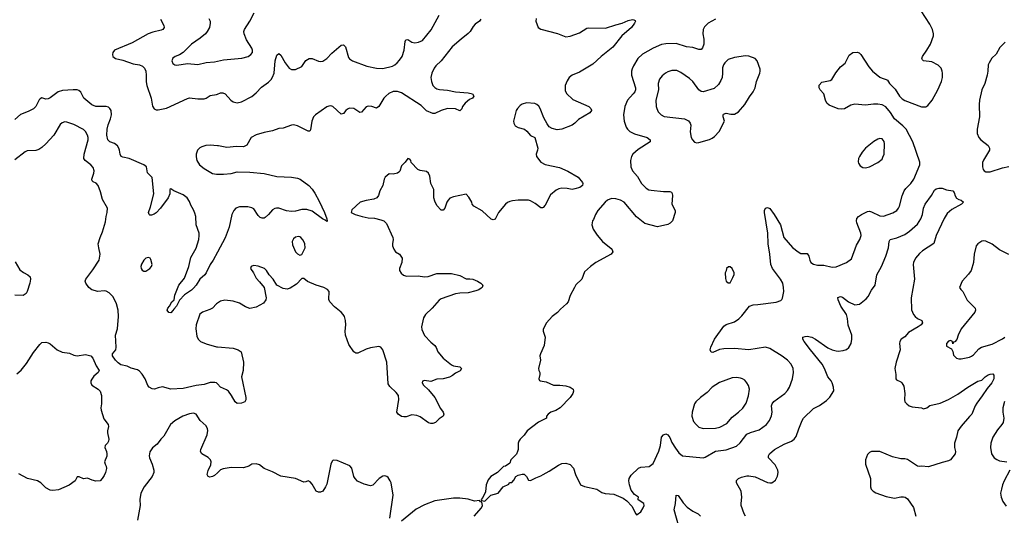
# Model space of a CAD drawing. Header units: inches. Extents: x 1834610 to 2027685, y 642842 to 774116.
# Tile 38 of 256: x 1848097 to 1857566, y 682677 to 687445. Entities that reach past the tile are written whole.
import ezdxf

# ---------------------------------------------------------------- set-up
doc = ezdxf.new("R2010")
doc.units = ezdxf.units.IN
doc.header["$MEASUREMENT"] = 0
doc.layers.add('B8648', color=7, linetype='Continuous')
doc.layers.add('B8658', color=7, linetype='Continuous')

msp = doc.modelspace()

# ---------------------------------------------------------------- linework, layer by layer
at = {"layer": 'B8648', "color": 5}
for points, elevation in [([(1849451.3, 687450), (1849482, 687390), (1849486.3, 687370), (1849480.5, 687359.5), (1849472.4, 687350), (1849456.5, 687343.5), (1849376.7, 687323.3), (1849332.8, 687307.1), (1849178.1, 687221.9), (1849010.5, 687150), (1848992.2, 687130), (1848988.8, 687110), (1848992.7, 687090), (1849018.8, 687070), (1849090, 687054), (1849190, 687020.8), (1849250.1, 687010.1), (1849276.8, 686996.8), (1849298.2, 686978.2), (1849310.3, 686950), (1849315, 686910), (1849314.2, 686845.8), (1849319.8, 686810), (1849360.6, 686690), (1849374, 686614), (1849390, 686587), (1849410, 686578), (1849430, 686576.9), (1849510, 686592.3), (1849710, 686688.1), (1849730, 686691.6), (1849810, 686682.9), (1849870, 686684.3), (1849891.3, 686690), (1849930, 686714.9), (1849990, 686726.5), (1850000, 686729.8)], 520), ([(1849916.5, 687456.5), (1849928.2, 687430), (1849930.5, 687410), (1849923, 687370), (1849900.5, 687330), (1849883, 687310), (1849832.1, 687267.9), (1849750, 687209.6), (1849670, 687129.5), (1849634.2, 687105.8), (1849591.3, 687090), (1849570, 687073.2), (1849561, 687050), (1849570, 687024.7), (1849590, 687011), (1849610, 687006), (1849710, 687023), (1849810, 687012.2), (1849890, 687032), (1849970, 687039.5), (1850000, 687045.7)], 540), ([(1850000, 685209.1), (1849958, 685130), (1849928, 685090), (1849890.3, 685009.6), (1849876.3, 684990), (1849830, 684949.6), (1849794, 684890), (1849770, 684861.3), (1849750, 684842.4), (1849683.4, 684796.6), (1849634.6, 684745.4), (1849606.8, 684690), (1849578.5, 684661.5), (1849570, 684646), (1849550, 684626), (1849530, 684627), (1849514, 684650), (1849521.2, 684670), (1849539, 684690), (1849562, 684730), (1849582, 684750), (1849590, 684794), (1849626.6, 684890), (1849682.3, 684957.7), (1849722.7, 685070), (1849742.5, 685157.5), (1849792.9, 685247.1), (1849818.9, 685330), (1849824, 685370), (1849821.8, 685390), (1849795, 685470), (1849789.8, 685550), (1849782.6, 685582.6), (1849770, 685616), (1849742, 685662), (1849730, 685697.2), (1849709.5, 685730), (1849670, 685758.9), (1849578.9, 685798.9), (1849550, 685818), (1849542, 685810), (1849541.3, 685770), (1849525.3, 685730), (1849450, 685632.8), (1849410, 685587.6), (1849390, 685573.6), (1849365.8, 685565.8), (1849350, 685565.1), (1849341.2, 685570), (1849337.6, 685590), (1849356.6, 685643.4), (1849386.6, 685770), (1849370, 685925.2), (1849325.1, 685970), (1849316, 686030), (1849292.7, 686050), (1849150, 686110.7), (1849090, 686122.8), (1849074, 686130), (1849062.4, 686150), (1849057.7, 686190), (1849050.6, 686210), (1849037.1, 686230), (1849010, 686252.2), (1848965.1, 686270), (1848945.8, 686290), (1848935.1, 686335.1), (1848937.2, 686390), (1848948.3, 686431.7), (1848971.7, 686490), (1848980.4, 686530), (1848977.7, 686570), (1848965.6, 686590), (1848950, 686603), (1848930, 686611.1), (1848830, 686610.9), (1848790, 686626.6), (1848714.3, 686690), (1848686.4, 686746.4), (1848664.7, 686764.7), (1848649.7, 686769.7), (1848610, 686769.7), (1848510, 686762), (1848466.4, 686750), (1848390, 686694.3), (1848370, 686684.7), (1848350, 686681.6), (1848310, 686693.2), (1848295.2, 686684.8), (1848285.5, 686674.5), (1848252.7, 686610), (1848230, 686587.3), (1848179.1, 686560.9), (1848106, 686534), (1848050, 686483.7)], 520), ([(1850000, 683941.6), (1849991.1, 683951.1), (1849975.1, 683955.1), (1849930, 683953.7), (1849870, 683935.4), (1849794, 683926), (1849670, 683897.4), (1849550, 683889.5), (1849470, 683912.7), (1849430, 683904), (1849394, 683890), (1849370, 683892.7), (1849342.7, 683910), (1849330, 683925.2), (1849305.4, 683990), (1849275, 684035), (1849250, 684062.9), (1849230, 684076), (1849170, 684092.7), (1849130, 684112.7), (1849070, 684123.7), (1849043.9, 684143.9), (1849017.2, 684170), (1848988.7, 684210), (1848988.7, 684230), (1849022, 684270), (1849025.6, 684294.4), (1849018.9, 684410), (1849036.8, 684470), (1849048.5, 684590), (1849045.1, 684650), (1849028.4, 684710), (1848997.5, 684777.5), (1848957.6, 684817.6), (1848930, 684833), (1848910, 684835.8), (1848850, 684829.7), (1848790, 684846), (1848760.9, 684870), (1848734.5, 684910), (1848727.6, 684930), (1848732, 684950), (1848800.9, 685039.1), (1848863, 685130), (1848871.6, 685190), (1848856.9, 685250), (1848853.6, 685290), (1848871.6, 685350), (1848894.5, 685405.5), (1848921, 685499), (1848927.6, 685550), (1848938.4, 685590), (1848940.7, 685630), (1848894.9, 685714.9), (1848874.5, 685790), (1848851.2, 685851.2), (1848832.7, 685872.7), (1848804.7, 685884.7), (1848794.2, 685894.2), (1848789.7, 685910), (1848811.5, 685968.5), (1848813.8, 685990), (1848802.7, 686022.7), (1848781.6, 686050), (1848727.3, 686090), (1848715.6, 686110), (1848716.9, 686150), (1848756.3, 686290), (1848756.9, 686310), (1848750, 686334), (1848730, 686369.3), (1848710, 686387), (1848616.8, 686436.8), (1848550, 686459.7), (1848530, 686461.3), (1848506.8, 686453.2), (1848485.1, 686434.9), (1848424.8, 686335.2), (1848350.2, 686249.8), (1848310, 686214.5), (1848282.8, 686197.2), (1848252.8, 686187.2), (1848170, 686182.9), (1848150, 686173.6), (1848050, 686095.1)], 540), ([(1850000, 686231.8), (1849930, 686239.2), (1849886.7, 686233.3), (1849850, 686222.4), (1849829, 686211), (1849808.4, 686190), (1849793.7, 686150), (1849793.8, 686126.2), (1849801.7, 686090), (1849826, 686050), (1849870, 686012), (1849950, 685966.3), (1849990, 685959), (1850000, 685958.9)], 520), ([(1848053.8, 685113.8), (1848099.8, 685039.8), (1848132.8, 685012.8), (1848176, 684990), (1848197.3, 684970), (1848202, 684950), (1848195.5, 684910), (1848170.6, 684830), (1848158.8, 684810), (1848130, 684792.3), (1848050, 684793.6)], 540), ([(1850000, 684718.2), (1849990, 684711.6), (1849950, 684669.7), (1849924.3, 684655.7), (1849854.4, 684630), (1849829.4, 684610.6), (1849793.4, 684510), (1849790.3, 684470), (1849800.3, 684400.3), (1849813.4, 684370), (1849837.3, 684350), (1849890, 684325.7), (1849990, 684298.7), (1850000, 684297.8)], 540), ([(1848070, 684037.1), (1848110, 684073), (1848161.6, 684138.4), (1848230, 684242), (1848290, 684321), (1848310, 684338.8), (1848350, 684341), (1848370, 684336), (1848390, 684326), (1848458, 684270), (1848506.4, 684246.4), (1848575.2, 684235.2), (1848617.5, 684217.5), (1848649.3, 684210.7), (1848730, 684224.9), (1848782, 684210), (1848801, 684190), (1848833.4, 684113.4), (1848862, 684070), (1848852, 684050), (1848810, 684015.3), (1848790, 683988), (1848781, 683970), (1848782.8, 683950), (1848791.3, 683930), (1848852, 683890), (1848871.3, 683870), (1848882.8, 683830), (1848885.5, 683750), (1848877.1, 683710), (1848880.4, 683690), (1848906, 683606), (1848946.8, 683550), (1848951, 683530), (1848940.7, 683490), (1848940.7, 683470), (1848953, 683410), (1848950.6, 683390), (1848941, 683370), (1848918, 683350), (1848916, 683330), (1848932.3, 683292.3), (1848936.4, 683270), (1848934.6, 683245.4), (1848914, 683190), (1848918.8, 683170), (1848930.4, 683150.4), (1848931.9, 683128.1), (1848923, 683090), (1848910, 683059), (1848890.8, 683030), (1848870, 683009), (1848830, 683004), (1848793.6, 683013.6), (1848750, 683035.3), (1848709.4, 683029.4), (1848670, 683048), (1848650, 683048), (1848631.3, 683010), (1848573.4, 682966.6), (1848470, 682923.6), (1848414.5, 682914.5), (1848390, 682919.3), (1848350, 682940.9), (1848299.5, 682990), (1848267.1, 683007.1), (1848172.3, 683032.3), (1848090, 683075.4)], 540), ([(1850000, 683087.2), (1849970, 683059), (1849950, 683049), (1849925.2, 683045.2), (1849909.3, 683049.3), (1849899, 683070), (1849908.9, 683108.9), (1849936.9, 683163.1), (1849937.6, 683190), (1849931.6, 683210), (1849910, 683231.8), (1849849, 683270), (1849837.2, 683290), (1849838, 683310), (1849899.5, 683450), (1849906.3, 683493.7), (1849904.5, 683510), (1849890, 683539.3), (1849832, 683590), (1849794, 683650), (1849770, 683658.9), (1849730, 683652.4), (1849667.7, 683630), (1849590, 683586.9), (1849547, 683550), (1849482, 683438), (1849453.4, 683410), (1849419.5, 683360.5), (1849374.7, 683325.3), (1849350, 683288.7), (1849343.1, 683250), (1849346, 683230), (1849370.5, 683170), (1849388, 683110), (1849387.7, 683090), (1849370.4, 683049.6), (1849295.5, 682950), (1849263, 682890), (1849253, 682830), (1849254.9, 682770), (1849230.8, 682630.8)], 560)]:
    msp.add_lwpolyline(points, dxfattribs=dict(at, elevation=elevation))
at = {"layer": 'B8648', "color": 5, "elevation": 540}
msp.add_lwpolyline([(1849337, 685157), (1849310, 685152), (1849290, 685132.7), (1849270, 685094), (1849263, 685070), (1849264, 685050), (1849273.7, 685033.7), (1849290, 685024), (1849310, 685024), (1849350, 685050.7), (1849364.5, 685070), (1849372, 685090), (1849359.1, 685139.1), (1849351.9, 685151.9)], close=True, dxfattribs=at)
at = {"layer": 'B8658', "color": 5}
for points, elevation in [([(1850000, 687045.7), (1850057.5, 687057.5), (1850234.4, 687074.4), (1850294, 687090), (1850321.2, 687110), (1850335.1, 687130), (1850336.2, 687150), (1850329.6, 687170), (1850278.7, 687250), (1850256.2, 687310), (1850253.6, 687330), (1850258.7, 687350), (1850310.9, 687429.1), (1850351.3, 687510)], 540), ([(1850000, 686729.8), (1850030, 686739.6), (1850050, 686739.6), (1850071.9, 686731.9), (1850126.4, 686670), (1850150, 686654.4), (1850190, 686646.4), (1850230, 686654.4), (1850330, 686707.2), (1850370, 686740.3), (1850423.5, 686796.5), (1850490, 686844.3), (1850514.6, 686870), (1850530, 686892), (1850544.5, 686930), (1850553.1, 687050), (1850570, 687102.8), (1850590, 687118.8), (1850610, 687102), (1850650.3, 687030), (1850690, 686977.1), (1850710, 686964.4), (1850750, 686966), (1850810, 686994), (1850850, 687050.6), (1850882, 687070), (1850911.3, 687070), (1850970, 687046), (1850990, 687043), (1851013.1, 687046.9), (1851049.7, 687070.4), (1851098.8, 687121.2), (1851190, 687198), (1851210, 687201.6), (1851230, 687184.9), (1851261, 687081), (1851270, 687067.2), (1851296.3, 687050), (1851436.9, 686996.9), (1851530, 686976.8), (1851590, 686976.6), (1851681.7, 686998.3), (1851703.5, 687010), (1851726, 687030), (1851750, 687054.6), (1851774.8, 687090), (1851795.8, 687150), (1851804.6, 687235.4), (1851810, 687250.7), (1851830, 687252.7), (1851870, 687228.5), (1851897.2, 687222.8), (1851933.1, 687226.9), (1851970, 687244), (1852054.1, 687345.8), (1852130, 687486.8)], 520), ([(1853064.5, 687455.5), (1853061, 687430), (1853082.8, 687370), (1853110, 687354), (1853270, 687310.7), (1853350, 687279.1), (1853390, 687285.5), (1853481.5, 687318.5), (1853550, 687362.8), (1853566, 687366), (1853730, 687363.8), (1853830, 687396.4), (1853890, 687410.5), (1853950, 687435.5), (1853990, 687446), (1854004.7, 687444.7), (1854015.3, 687435.3), (1854018, 687430), (1854011, 687410), (1853980.7, 687370), (1853889.2, 687290.8), (1853800.2, 687179.8), (1853690, 687091.6), (1853610, 687017.6), (1853480.9, 686939.1), (1853410, 686909.6), (1853383, 686890), (1853362.3, 686857.7), (1853343.8, 686810), (1853341.6, 686790), (1853344.1, 686764.1), (1853354.9, 686734.9), (1853417.5, 686677.5), (1853571, 686610), (1853591.3, 686590), (1853595.3, 686575.3), (1853596, 686570), (1853581, 686550), (1853470, 686486), (1853437.3, 686450), (1853410.3, 686429.7), (1853310, 686392), (1853266.3, 686386.3), (1853218, 686398), (1853190, 686415.3), (1853170, 686442), (1853139.1, 686499.1), (1853104.2, 686590), (1853090, 686613.6), (1853071.8, 686630), (1853050, 686638.9), (1852970, 686644.2), (1852928.2, 686631.8), (1852910, 686618.7), (1852884.9, 686590), (1852872.4, 686570), (1852847.7, 686470), (1852847.9, 686447.9), (1852863.4, 686423.4), (1852890, 686407.3), (1852951.3, 686390), (1852973.2, 686373.2), (1853010, 686332), (1853051, 686311), (1853078.8, 686210), (1853077.3, 686190), (1853064.9, 686150), (1853068, 686130), (1853110, 686074.8), (1853150.6, 686050.6), (1853290, 686023.1), (1853370, 685988.2), (1853466.8, 685930), (1853510, 685878), (1853514, 685870), (1853510.6, 685850), (1853484.7, 685830), (1853437.2, 685817.2), (1853410, 685812.7), (1853361.6, 685821.6), (1853310, 685822.4), (1853282.9, 685817.1), (1853255.6, 685804.4), (1853200.7, 685759.3), (1853150, 685662), (1853130, 685638), (1853123.6, 685636.4), (1853110, 685635.3), (1853055.1, 685675.1), (1853010, 685700.9), (1852990, 685707.3), (1852890.3, 685709.7), (1852836.7, 685703.3), (1852810, 685695.1), (1852790, 685686.6), (1852770, 685669.4), (1852701.6, 685590), (1852670, 685525.2), (1852650, 685519.3), (1852630, 685526.6), (1852545.6, 685605.6), (1852466, 685650), (1852449.3, 685670), (1852446, 685690), (1852418, 685738), (1852390, 685765.2), (1852270, 685740.9), (1852233.8, 685726.2), (1852216.3, 685710), (1852203.8, 685690), (1852186.8, 685630), (1852170, 685613.2), (1852150, 685612.7), (1852110, 685658), (1852090, 685699), (1852081.3, 685730), (1852079.5, 685810), (1852049.7, 685869.6), (1852040.1, 685940.1), (1852030, 685968.7), (1852010, 685985.2), (1851950, 685992.7), (1851924.8, 686004.8), (1851862, 686070), (1851859, 686090), (1851850, 686102), (1851830, 686108.7), (1851805.5, 686074.5), (1851770, 686039), (1851753.4, 685986.6), (1851743.5, 685976.5), (1851730.8, 685969.2), (1851690, 685959), (1851650, 685962), (1851611.3, 685930), (1851601, 685910), (1851591, 685850), (1851562, 685798), (1851547.7, 685752.3), (1851531, 685730), (1851502, 685718), (1851430, 685706.6), (1851370.5, 685689.5), (1851290, 685615.3), (1851284.7, 685590), (1851322, 685570), (1851390, 685550.7), (1851450, 685539.1), (1851510, 685534), (1851570, 685520.7), (1851598, 685510), (1851625.2, 685485.2), (1851684.9, 685350), (1851688, 685330), (1851681.6, 685290), (1851683, 685270), (1851695.9, 685235.9), (1851710, 685211.3), (1851750.7, 685190.7), (1851774.8, 685150), (1851770.8, 685110), (1851750.9, 685050.9), (1851750.8, 685030.8), (1851764.9, 685004.9), (1851787.9, 684987.9), (1851818, 684978), (1851930, 684979.3), (1851990, 684970.4), (1852024.4, 684975.6), (1852110, 685002.4), (1852250, 685003.8), (1852330, 684983.1), (1852390, 684950.5), (1852426.7, 684953.3), (1852454.8, 684950), (1852500.7, 684930), (1852531.3, 684910), (1852552, 684890), (1852544.7, 684870), (1852536.8, 684863.2), (1852512.8, 684847.2), (1852484.4, 684835.6), (1852410, 684816.2), (1852330, 684813.6), (1852290, 684807.3), (1852150, 684759.5), (1852130, 684747), (1852064.9, 684670), (1851999.3, 684610), (1851981.8, 684578.2), (1851960.3, 684490), (1851964.8, 684464.8), (1851990, 684407.7), (1852050, 684342), (1852090.5, 684310), (1852103, 684290), (1852117.3, 684250), (1852170, 684188), (1852250, 684124), (1852270, 684114.8), (1852330, 684104.7), (1852344.7, 684090), (1852332.8, 684067.2), (1852290, 684045.2), (1852258.8, 684021.2), (1852230, 684006), (1852170, 683989.3), (1852110, 683986), (1852050, 683962.9), (1851990, 683974.5), (1851971, 683969), (1851967.7, 683950), (1851979.1, 683930), (1852030, 683882.8), (1852088.2, 683810), (1852143.8, 683703.8), (1852170.8, 683670), (1852176, 683650), (1852170.5, 683629.5), (1852130, 683604), (1852096, 683570), (1852070, 683560.9), (1852050, 683559.3), (1852030, 683565.2), (1851950, 683625.2), (1851917.5, 683637.5), (1851870, 683642.7), (1851814.6, 683625.4), (1851790, 683624.5), (1851768.3, 683628.3), (1851736, 683650), (1851724.5, 683670), (1851744.2, 683790), (1851738.7, 683830), (1851719.2, 683859.2), (1851656.6, 683916.6), (1851642.4, 683942.4), (1851627.8, 684150), (1851590, 684269), (1851570, 684294), (1851550, 684301.2), (1851470, 684289.6), (1851430, 684275.6), (1851350, 684236.9), (1851330, 684236.3), (1851309.8, 684249.8), (1851261.7, 684321.7), (1851229.7, 684410), (1851226, 684450), (1851233.3, 684510), (1851229.6, 684550), (1851219.6, 684590), (1851209.5, 684610), (1851190, 684632.7), (1851123.9, 684683.9), (1851079.3, 684730), (1851071.6, 684751.6), (1851072, 684830), (1851059, 684850), (1851022, 684870), (1850950, 684889.6), (1850865.1, 684925.1), (1850830, 684955.3), (1850810, 684955.3), (1850758.7, 684901.3), (1850697.3, 684862.7), (1850670, 684852.3), (1850630, 684858), (1850569, 684890), (1850536, 684950), (1850497.2, 684990), (1850471.4, 685031.4), (1850451.5, 685051.5), (1850390, 685074), (1850350, 685079), (1850330, 685074), (1850322, 685070), (1850318, 685050), (1850346.8, 685010), (1850370, 684958), (1850404.1, 684924.1), (1850447.7, 684870), (1850467.7, 684770), (1850464.9, 684750), (1850443.1, 684716.9), (1850370, 684680.5), (1850310, 684665.1), (1850270, 684680.9), (1850210, 684717), (1850150, 684738.4), (1850070, 684747.8), (1850030, 684738), (1850000, 684718.2)], 540), ([(1852533.6, 687450), (1852519.5, 687430), (1852479, 687401), (1852459.9, 687380.1), (1852428, 687330), (1852410, 687312), (1852341.7, 687258.3), (1852257.7, 687182.3), (1852150.7, 687049.3), (1852099.2, 687000.8), (1852083.1, 686976.9), (1852062.3, 686930), (1852051.8, 686890), (1852057.6, 686850), (1852071.9, 686811.9), (1852090, 686793), (1852110, 686780.4), (1852133.5, 686773.5), (1852210, 686768.2), (1852290, 686750.4), (1852410, 686741), (1852450.5, 686730.5), (1852464.7, 686710), (1852451.3, 686690), (1852424, 686676), (1852379.8, 686640.2), (1852356, 686610), (1852350, 686588), (1852330, 686568.7), (1852290, 686588.7), (1852210, 686589), (1852150, 686572.3), (1852090, 686542.7), (1852070, 686541.2), (1852010, 686569), (1851957.8, 686617.8), (1851770, 686740.3), (1851730, 686753.2), (1851690, 686752.9), (1851646, 686734), (1851617.3, 686710), (1851599.7, 686690), (1851550, 686609.3), (1851530, 686592), (1851484, 686610), (1851448.1, 686611.9), (1851430, 686605.6), (1851385.5, 686554.5), (1851370, 686552), (1851357.2, 686557.2), (1851310, 686589.6), (1851270, 686594.7), (1851250, 686585.1), (1851233, 686570), (1851210, 686541.2), (1851190, 686537.2), (1851110, 686609.6), (1851090, 686615.4), (1851070, 686613.7), (1851050, 686605.4), (1850941.3, 686530), (1850923.7, 686510), (1850906.5, 686470), (1850894.2, 686385.8), (1850886.4, 686373.6), (1850870, 686372.7), (1850770, 686425.1), (1850730, 686431.8), (1850710.5, 686429.5), (1850630, 686400.9), (1850590, 686399.5), (1850530, 686374), (1850450, 686360.5), (1850370, 686337.6), (1850324.6, 686310), (1850280.8, 686239.2), (1850250, 686220.5), (1850183.3, 686223.3), (1850090, 686214.9), (1850009.2, 686230.8), (1850000, 686231.8)], 520), ([(1854787.3, 687450), (1854718, 687410), (1854684.5, 687375.5), (1854670.4, 687350), (1854667.2, 687310), (1854676.1, 687256.1), (1854676, 687210), (1854665.3, 687174.7), (1854650, 687158), (1854630, 687157.6), (1854570, 687176.4), (1854510, 687184.2), (1854410, 687214.2), (1854310, 687213.3), (1854270, 687204.7), (1854190, 687172.1), (1854085.6, 687114.4), (1854042.3, 687070), (1853999.5, 687000.5), (1853987.4, 686972.6), (1853980.8, 686950), (1853980.2, 686910), (1854019.1, 686790), (1854019.6, 686770), (1854013.1, 686750), (1853998, 686730), (1853942.6, 686670), (1853916.5, 686610), (1853902.8, 686530), (1853910.3, 686470), (1853930.3, 686410), (1853943.1, 686390), (1853963.8, 686370), (1854010, 686346), (1854130.7, 686310), (1854159.1, 686290), (1854159.1, 686270), (1854044.7, 686195.3), (1853993, 686150), (1853980.5, 686130), (1853972, 686090), (1853975.5, 686030), (1853991.6, 685990), (1854037.2, 685937.2), (1854076.5, 685870), (1854123, 685823), (1854149.1, 685809.1), (1854170, 685804.6), (1854287.7, 685792.3), (1854350, 685792.4), (1854364.1, 685784.1), (1854371.9, 685771.9), (1854373.7, 685753.7), (1854368.9, 685670), (1854400.4, 685610), (1854399.5, 685590), (1854374, 685510), (1854353.3, 685486.7), (1854330, 685474.7), (1854231.8, 685451.8), (1854110, 685482.9), (1854030, 685549.6), (1853910, 685689.7), (1853875.1, 685710), (1853830, 685722.2), (1853790, 685723.5), (1853750, 685707.6), (1853728.4, 685690), (1853656.4, 685610), (1853634.9, 685570), (1853617.1, 685522.9), (1853606, 685510), (1853601, 685470), (1853611, 685430), (1853650.5, 685370.5), (1853701, 685310), (1853784, 685244), (1853796, 685230), (1853801, 685210), (1853784.7, 685190), (1853638.8, 685110), (1853586.8, 685070), (1853530, 685018), (1853503.1, 684950), (1853446.7, 684893.3), (1853431.5, 684868.5), (1853392.7, 684790), (1853370.5, 684730), (1853356.3, 684710), (1853298.9, 684661.1), (1853270, 684629.5), (1853217.3, 684590), (1853162.8, 684530), (1853130.8, 684469.2), (1853130.7, 684450), (1853150.4, 684389.6), (1853141.6, 684310), (1853104.9, 684230), (1853100.7, 684210), (1853107.3, 684170), (1853088, 684090), (1853090.8, 684070), (1853100.7, 684050), (1853100.7, 684030), (1853090.8, 683990), (1853095.3, 683975.3), (1853102, 683970), (1853159.9, 683959.9), (1853230, 683928.2), (1853290.4, 683930.4), (1853350, 683923), (1853390.4, 683910.4), (1853421, 683890), (1853422.8, 683870), (1853416.3, 683850), (1853390.3, 683809.7), (1853296.3, 683710), (1853254.5, 683685.5), (1853206.8, 683670), (1853178, 683650), (1853164.7, 683630), (1853162, 683610), (1853086.2, 683573.8), (1852978, 683490), (1852950, 683448), (1852910, 683408), (1852898, 683390), (1852891.3, 683370), (1852891.1, 683311.1), (1852886, 683290), (1852874, 683266), (1852821, 683210), (1852810, 683178), (1852770, 683148.7), (1852750, 683148), (1852690.8, 683089.2), (1852628.1, 683051.9), (1852601.4, 683018.6), (1852582.8, 682970), (1852576.9, 682903.1), (1852552.7, 682847.3), (1852534, 682830), (1852538, 682818), (1852570, 682814), (1852628.4, 682871.6), (1852698, 682890), (1852748, 682950), (1852802, 682978), (1852807.3, 682992.7), (1852830, 682994), (1852850, 683014), (1852868.9, 683051.1), (1852890, 683062), (1852930, 683072), (1852950, 683072), (1852972, 683050), (1852990, 683014), (1853010, 683012), (1853061.2, 683038.8), (1853110, 683056), (1853130, 683071), (1853190, 683101), (1853279.3, 683160.7), (1853310, 683174.9), (1853350, 683179.3), (1853390, 683164.9), (1853421.6, 683130), (1853443, 683070), (1853490.5, 682970.5), (1853530, 682954.8), (1853648.1, 682928.1), (1853695.2, 682895.2), (1853728.1, 682888.1), (1853810, 682881.6), (1853902.3, 682842.3), (1853937.1, 682817.1), (1853984, 682764), (1854022, 682690), (1854030, 682682), (1854036.4, 682683.6), (1854070, 682712), (1854094, 682750), (1854101.2, 682770), (1854099, 682790), (1854046.6, 682826.6), (1854044, 682836), (1854048, 682850), (1854010, 682877.2), (1853978.9, 682918.9), (1853960.4, 682970), (1853955.4, 683010), (1853958, 683030), (1853977.5, 683062.5), (1854049.8, 683130.2), (1854070, 683138.7), (1854150, 683146), (1854190, 683176.3), (1854244.9, 683295.1), (1854259.8, 683350), (1854268.3, 683430), (1854287.6, 683452.4), (1854310, 683459.5), (1854330, 683452.4), (1854350, 683425.5), (1854370, 683377.1), (1854402.7, 683322.7), (1854436.5, 683276.5), (1854470, 683250.4), (1854669.6, 683230.4), (1854690, 683235.5), (1854790, 683294.4), (1854890, 683307.1), (1854990, 683343.2), (1855025.3, 683374.7), (1855090, 683456.5), (1855125, 683475), (1855210, 683497.8), (1855278.3, 683550), (1855308.3, 683590), (1855325.9, 683634.1), (1855332.8, 683670), (1855327.9, 683730), (1855333.5, 683750), (1855350, 683770.3), (1855456.9, 683850), (1855481.8, 683878.2), (1855499.6, 683910), (1855528, 683990), (1855540.5, 684050), (1855536.9, 684090), (1855515.1, 684130), (1855481.6, 684170), (1855428.9, 684208.9), (1855310, 684282), (1855270, 684295.1), (1855110, 684267.4), (1854970, 684283.1), (1854870, 684278.9), (1854827.9, 684272.1), (1854763.3, 684243.3), (1854745.8, 684245.8), (1854737, 684270), (1854744.2, 684295.8), (1854779.6, 684370), (1854870, 684494.9), (1854890, 684513.7), (1854970, 684538.9), (1855013, 684567), (1855043.1, 684596.9), (1855116.9, 684690), (1855150, 684702.2), (1855196.4, 684703.6), (1855372.6, 684727.4), (1855416.6, 684743.4), (1855427.5, 684752.5), (1855433.4, 684766.6), (1855445.1, 684830), (1855444, 684870), (1855435.6, 684910), (1855413.5, 684950), (1855336.9, 685050), (1855320.4, 685090), (1855311, 685190), (1855294.5, 685290), (1855292.6, 685392.6), (1855259.3, 685590), (1855259, 685610), (1855269, 685630), (1855290, 685638.8), (1855310, 685626.8), (1855354, 685570), (1855413.4, 685470), (1855447, 685350), (1855530, 685252.7), (1855584, 685210), (1855610, 685197.1), (1855670, 685194.8), (1855685.5, 685170), (1855695.8, 685130), (1855706.4, 685110), (1855731.5, 685091.5), (1855770, 685083.1), (1855830, 685082.8), (1855910, 685065.4), (1855950, 685067.5), (1856049.8, 685110.2), (1856095.3, 685144.7), (1856145.2, 685274.8), (1856177.6, 685330), (1856189.6, 685370), (1856187.6, 685390), (1856147.7, 685490), (1856143.8, 685510), (1856149.4, 685530.6), (1856165.5, 685550), (1856191.8, 685570), (1856250, 685599.5), (1856270, 685601.8), (1856290, 685597.8), (1856370, 685559.1), (1856404.9, 685555.1), (1856493.4, 685586.6), (1856532.2, 685607.8), (1856549.7, 685630), (1856558.5, 685650), (1856585.1, 685750), (1856602.8, 685797.2), (1856618.2, 685821.8), (1856666.3, 685870), (1856697.4, 685910), (1856754, 686050), (1856753.5, 686073.5), (1856685.3, 686270), (1856621, 686390), (1856590, 686424.6), (1856510, 686492), (1856473, 686553), (1856427.5, 686607.5), (1856390, 686626.6), (1856350, 686633.5), (1856307.1, 686632.9), (1856230, 686622.4), (1856130, 686631.3), (1856090, 686621.3), (1856030, 686587.3), (1856002.9, 686582.9), (1855967.6, 686587.6), (1855882, 686622), (1855860.1, 686640.1), (1855845.2, 686670), (1855829.2, 686730), (1855796, 686770), (1855785.2, 686790), (1855785.6, 686814.4), (1855810, 686844.7), (1855890, 686861), (1855908, 686870), (1855946.3, 686933.7), (1855989.4, 686990.6), (1856034.5, 687025.5), (1856075.5, 687104.5), (1856109.6, 687130.4), (1856150, 687133), (1856170, 687126.8), (1856186.8, 687110), (1856263, 686990), (1856299.1, 686950), (1856370, 686893), (1856390, 686882), (1856430.4, 686870.4), (1856442, 686862), (1856460.7, 686830), (1856516.5, 686776.5), (1856557, 686710), (1856584, 686684), (1856610, 686667.8), (1856770, 686607.4), (1856810, 686604.9), (1856830, 686619.1), (1856873.7, 686670), (1856928.5, 686770), (1856962.4, 686850), (1856970.7, 686890), (1856972.7, 686930), (1856969.7, 686950), (1856957.6, 686977.6), (1856930, 687007.3), (1856870, 687038.7), (1856788.7, 687050), (1856778, 687058), (1856772.3, 687070), (1856778.4, 687090), (1856822, 687150), (1856855.1, 687210), (1856885.1, 687290), (1856885.6, 687310), (1856874.3, 687350), (1856850, 687400.9), (1856768, 687530)], 560), ([(1857573.4, 687230), (1857523.4, 687176.6), (1857487.5, 687112.5), (1857446.8, 687073.2), (1857419.2, 687030), (1857411.3, 687010), (1857409.3, 686950), (1857402.8, 686910), (1857379.7, 686830), (1857350.6, 686769.4), (1857328.6, 686670), (1857324.7, 686630), (1857327.7, 686510), (1857304.2, 686390), (1857305.7, 686350), (1857321.7, 686310), (1857340.3, 686290), (1857410, 686235.8), (1857424.9, 686210), (1857423.7, 686190), (1857365.9, 686094.1), (1857357, 686070), (1857355.8, 686030), (1857364.4, 686004.4), (1857374, 685990), (1857390, 685981.3), (1857430, 685979.6), (1857550, 686018.5), (1857610, 686032.6)], 560), ([(1850000, 685958.9), (1850058.2, 685958.2), (1850130, 685965), (1850190, 685980.2), (1850310, 685978.5), (1850450, 685964.7), (1850570, 685936.1), (1850710, 685930.3), (1850770, 685920.3), (1850794.8, 685910), (1850879.3, 685850), (1850910, 685815.5), (1850936.4, 685776.4), (1850978.6, 685698.6), (1851028.3, 685590), (1851051.4, 685530), (1851053.8, 685506.2), (1851050, 685502.7), (1851036.2, 685516.2), (1851010, 685527.9), (1850910, 685602.5), (1850860.3, 685620.3), (1850810, 685619.2), (1850750, 685603.8), (1850710, 685599.5), (1850664.7, 685604.7), (1850590, 685632.4), (1850567.8, 685632.2), (1850550, 685627.8), (1850530, 685615.6), (1850490, 685569.3), (1850458.8, 685541.2), (1850450, 685536), (1850430, 685536), (1850410, 685542.7), (1850390, 685561.2), (1850350, 685625.2), (1850330, 685636.2), (1850290, 685644.2), (1850234.2, 685645.8), (1850210, 685642.9), (1850176, 685630), (1850158, 685610), (1850137.1, 685570), (1850112.4, 685450), (1850073.1, 685346.9), (1850000, 685209.1)], 520), ([(1855076.2, 682670), (1855064.7, 682690), (1855035.8, 682770), (1855034.3, 682790), (1855043.1, 682850), (1855036, 682910), (1854991.8, 682990), (1854990, 683011.3), (1855008.7, 683030), (1855037.4, 683042.6), (1855090, 683057), (1855110, 683057.6), (1855170, 683048.5), (1855290, 682993), (1855310, 682988.4), (1855330, 682990.6), (1855365.8, 683014.2), (1855386.2, 683053.8), (1855391.5, 683090), (1855389.6, 683110), (1855362.2, 683162.2), (1855298.4, 683230), (1855298.7, 683250), (1855307.3, 683270), (1855355.1, 683310), (1855450, 683360.4), (1855519, 683390), (1855546, 683410), (1855565.8, 683434.2), (1855589.6, 683510), (1855622, 683590), (1855634.5, 683610), (1855730, 683705.5), (1855787.9, 683732.1), (1855857.6, 683782.4), (1855887.5, 683812.5), (1855925.4, 683874.6), (1855924.7, 683910), (1855912.3, 683950), (1855901.3, 683970), (1855867.8, 684010), (1855836.9, 684090), (1855814.8, 684130), (1855701, 684270), (1855642.4, 684350), (1855629.5, 684370), (1855629, 684390), (1855650, 684398.4), (1855670, 684399.5), (1855714.8, 684390), (1855750, 684371.8), (1855870, 684289.2), (1855910, 684270.3), (1855950, 684260.3), (1855970, 684257.6), (1856018, 684262), (1856047.5, 684272.5), (1856069.6, 684290.4), (1856092, 684330), (1856099.5, 684370), (1856099.5, 684410), (1856065.5, 684505.5), (1856059.8, 684570), (1856049.8, 684610), (1855993.6, 684690), (1855969.4, 684750.6), (1855966.3, 684773.7), (1855990, 684782), (1856010, 684774.9), (1856069.1, 684729.1), (1856130, 684703.1), (1856172.9, 684707.1), (1856239.1, 684760.9), (1856257.2, 684782.8), (1856290, 684843), (1856323, 684890), (1856338.9, 684990), (1856386.3, 685070), (1856426.9, 685170), (1856452.4, 685250), (1856458.9, 685310), (1856467.3, 685330), (1856533.4, 685346.6), (1856610, 685377.8), (1856654, 685410), (1856730, 685478.7), (1856764, 685530), (1856778.9, 685570), (1856790, 685631.3), (1856806.6, 685670), (1856867.3, 685752.8), (1856895.4, 685804.6), (1856910, 685818.4), (1856935.2, 685824.8), (1856970, 685822.8), (1857010, 685808.7), (1857070, 685797), (1857083.4, 685783.4), (1857094, 685750), (1857107.6, 685727.6), (1857130, 685714), (1857151.3, 685710), (1857174.8, 685690), (1857154, 685670), (1857062.4, 685617.6), (1857018.2, 685581.8), (1856987.2, 685532.8), (1856911.8, 685370), (1856888.7, 685291.3), (1856779, 685221), (1856750, 685196.3), (1856711.7, 685150), (1856693.1, 685110), (1856690.3, 685090), (1856703.1, 684950), (1856671.7, 684770), (1856672.5, 684652.5), (1856693, 684610), (1856708.9, 684588.9), (1856730.3, 684570.3), (1856773.4, 684550), (1856779.3, 684530), (1856765.5, 684510), (1856738, 684490), (1856645.8, 684434.2), (1856610, 684393.6), (1856575.5, 684370), (1856562.6, 684350), (1856559.5, 684330), (1856565.7, 684270), (1856527.2, 684150), (1856514.9, 684090), (1856523.8, 684030), (1856523, 683990), (1856530, 683980.7), (1856570, 683962), (1856582, 683950), (1856598.7, 683918.7), (1856608.1, 683848.1), (1856605.5, 683790), (1856610.8, 683770), (1856628.3, 683748.3), (1856650, 683730.8), (1856680.4, 683720.4), (1856770, 683710.6), (1856790, 683700.5), (1856821.2, 683710), (1856850, 683734.9), (1856950, 683756.4), (1857030, 683790.4), (1857118.7, 683841.3), (1857217, 683910), (1857310, 683966), (1857350, 683976), (1857380.9, 684010), (1857410, 684028), (1857430, 684036.3), (1857456.8, 684036.8), (1857466, 684026), (1857464.9, 683990), (1857445.5, 683950), (1857402.2, 683897.8), (1857354.7, 683825.3), (1857302.9, 683757.1), (1857287.2, 683730), (1857255.5, 683650), (1857230, 683626.6), (1857150, 683534.5), (1857120.4, 683490), (1857108, 683430), (1857087.3, 683370), (1857087.3, 683330), (1857096.3, 683290), (1857094, 683270), (1857050.3, 683209.7), (1857030, 683199.6), (1856970, 683186.6), (1856836.7, 683143.3), (1856770, 683149.3), (1856750, 683146), (1856730, 683149.3), (1856634.6, 683214.6), (1856610, 683220.5), (1856570, 683221.3), (1856490, 683240.5), (1856370, 683289.6), (1856290, 683291.6), (1856270, 683282), (1856250, 683261.2), (1856232.7, 683210), (1856232.4, 683170), (1856279.5, 683030), (1856279.1, 682950), (1856287.3, 682930), (1856304, 682910), (1856330, 682893), (1856430, 682858.4), (1856510, 682840.5), (1856570, 682854.9), (1856595.2, 682855.2), (1856612.7, 682852.7), (1856636.7, 682836.7), (1856692.8, 682752.8), (1856714.8, 682670)], 540), ([(1857610, 685185.1), (1857521.2, 685230), (1857450, 685283.7), (1857390, 685312.7), (1857370, 685316), (1857350, 685312.7), (1857310.5, 685289.5), (1857294.8, 685270), (1857274.9, 685190), (1857270.3, 685110), (1857247.5, 685032.5), (1857222.9, 684997.1), (1857162, 684930), (1857134.8, 684870), (1857146.8, 684850), (1857168.4, 684828.4), (1857210, 684747.3), (1857286.8, 684670), (1857290.6, 684650), (1857282, 684630), (1857152.4, 684470), (1857121, 684410), (1857110, 684368.7), (1857090, 684346), (1857078, 684342), (1857070, 684326), (1857068, 684350), (1857050, 684357.2), (1857030, 684352), (1857011, 684330), (1857010, 684304.7), (1857058, 684278), (1857070, 684254), (1857078.8, 684218.8), (1857104.9, 684190), (1857130, 684182), (1857150, 684182.4), (1857230, 684199.1), (1857250, 684207.3), (1857270, 684221), (1857322, 684278), (1857345.3, 684294.7), (1857450, 684322.8), (1857550, 684376.1), (1857570, 684390.3)], 560), ([(1850000, 684297.8), (1850150, 684284.9), (1850198, 684270), (1850226.8, 684250), (1850250.7, 684150), (1850247.7, 684070), (1850230.4, 684010), (1850270.5, 683809.5), (1850270.6, 683789.4), (1850261, 683770), (1850230, 683757), (1850190, 683752.7), (1850168.2, 683768.2), (1850135.1, 683830), (1850105.1, 683870), (1850085.3, 683885.3), (1850029.4, 683910), (1850000, 683941.6)], 540), ([(1857567.9, 683772.1), (1857552.3, 683710), (1857552.2, 683670), (1857561.8, 683610), (1857555.8, 683570), (1857544, 683550), (1857500, 683500), (1857457.4, 683430), (1857438, 683370), (1857432, 683330), (1857441.6, 683270), (1857470, 683230.7), (1857493, 683213), (1857520.9, 683200.9), (1857591, 683190)], 560), ([(1851656, 682650), (1851689.3, 682870), (1851669, 682990), (1851661.2, 683010), (1851640.1, 683040.1), (1851628.7, 683050), (1851610, 683057), (1851590, 683055.1), (1851554.8, 683030), (1851492.2, 682967.8), (1851470, 682960.9), (1851410, 682976.9), (1851346.9, 683006.9), (1851322.7, 683030), (1851311.7, 683051.7), (1851292.7, 683130), (1851271.9, 683151.9), (1851150, 683204), (1851111.6, 683208.4), (1851102.8, 683197.2), (1851090.7, 683169.3), (1851050, 682978), (1851038.8, 682950), (1851011, 682910), (1850990, 682899), (1850970, 682899), (1850949, 682910), (1850910, 682978), (1850890, 682998), (1850870, 683008), (1850850, 682998), (1850830, 682995.3), (1850750, 683032.7), (1850610, 683053.2), (1850530, 683095.1), (1850450, 683126), (1850403.2, 683163.2), (1850370, 683173.2), (1850330.9, 683169.1), (1850302, 683150), (1850250, 683133.2), (1850130, 683136), (1850054.4, 683125.6), (1850030, 683115.3), (1850000, 683087.2)], 560), ([(1857620.4, 683110), (1857566, 683010), (1857548.4, 682970), (1857538, 682930), (1857530.8, 682890), (1857534.8, 682850), (1857550.6, 682810.6), (1857583.4, 682763.4)], 560), ([(1852469.2, 682670), (1852538, 682750), (1852548, 682770), (1852542, 682802), (1852530, 682806), (1852518, 682818), (1852470, 682814), (1852410, 682832.7), (1852330, 682842.7), (1852270, 682842.7), (1852090, 682817.6), (1851990, 682777.6), (1851910, 682736.3), (1851770, 682619.3)], 560), ([(1854437.7, 682570), (1854391.3, 682730), (1854403.5, 682790), (1854410, 682872), (1854430, 682866), (1854477.8, 682797.8), (1854516, 682756), (1854570, 682717), (1854620.5, 682690), (1854644.4, 682670)], 540)]:
    msp.add_lwpolyline(points, dxfattribs=dict(at, elevation=elevation))
for points, elevation in [([(1855076.6, 687096.6), (1854970, 687082.4), (1854910, 687062), (1854877.1, 687030), (1854865.3, 687010), (1854857.2, 686982.8), (1854857.4, 686930), (1854852, 686890), (1854840.8, 686859.2), (1854817.6, 686822.4), (1854777, 686783), (1854671.2, 686751.2), (1854650, 686753.3), (1854629.8, 686769.8), (1854571.6, 686850), (1854539, 686879), (1854456.6, 686936.6), (1854415.5, 686955.5), (1854370, 686957.2), (1854330, 686942), (1854307.7, 686930), (1854276.2, 686903.8), (1854250, 686872.7), (1854238.9, 686830), (1854241.3, 686770), (1854216.5, 686670), (1854218.7, 686610), (1854223.1, 686590), (1854239, 686559), (1854265.5, 686530), (1854294.3, 686514.3), (1854490, 686492), (1854530, 686470.6), (1854545.5, 686450), (1854550.3, 686430.4), (1854545.5, 686365.5), (1854556, 686310), (1854567.5, 686287.5), (1854587.9, 686267.9), (1854610, 686260.7), (1854630, 686264), (1854730, 686293.4), (1854755.3, 686304.7), (1854778.3, 686321.7), (1854822.7, 686370), (1854874, 686470), (1854864, 686510), (1854862, 686530), (1854865.6, 686534.4), (1854890, 686544.7), (1854935.3, 686535.3), (1854970, 686534.8), (1855010, 686557.3), (1855069.4, 686630), (1855116.3, 686703.7), (1855152, 686750), (1855169.6, 686790.4), (1855182.4, 686850), (1855214.5, 686930), (1855218, 686950), (1855217.2, 686970), (1855189.5, 687049.5), (1855171.8, 687071.8), (1855110, 687094)], 580), ([(1856370, 686300.7), (1856350, 686296.2), (1856310, 686273.6), (1856230, 686207.3), (1856198.4, 686170), (1856173.4, 686130), (1856164.9, 686110), (1856161.4, 686078.6), (1856164.1, 686064.1), (1856179.3, 686039.3), (1856204.1, 686024.1), (1856230, 686019.1), (1856270, 686027.7), (1856350, 686070.7), (1856390, 686104), (1856399.3, 686120.7), (1856409.6, 686150.4), (1856414.7, 686250), (1856410, 686274), (1856390, 686297)], 580), ([(1850778, 685358), (1850750, 685352.3), (1850730, 685336), (1850716.3, 685310), (1850719.9, 685279.9), (1850750, 685211.3), (1850770, 685191.3), (1850790, 685181), (1850810, 685184.7), (1850841.2, 685250), (1850839.3, 685290), (1850823.2, 685323.2), (1850802, 685350), (1850790, 685357.2)], 540), ([(1854930, 685068), (1854912.7, 685067.3), (1854894, 685050), (1854891.6, 685028.4), (1854882, 685010), (1854885.4, 684954.6), (1854892, 684930), (1854910, 684912), (1854930, 684914), (1854956.4, 684963.6), (1854967.3, 684992.7), (1854968, 685010), (1854948, 685050)], 580), ([(1854990, 684002.4), (1854950, 684000.5), (1854825.7, 683954.3), (1854756.4, 683910), (1854710, 683858.7), (1854643, 683810), (1854600.5, 683770), (1854585.5, 683750), (1854563.7, 683670), (1854562.6, 683630), (1854578, 683578), (1854601.6, 683550), (1854630, 683526), (1854670, 683512.4), (1854790, 683514.3), (1854830, 683524.2), (1854899, 683561), (1854950, 683620.9), (1855010.5, 683669.5), (1855050.7, 683709.3), (1855083.5, 683756.5), (1855107.6, 683827.6), (1855117, 683890), (1855106.2, 683926.2), (1855091.4, 683951.4), (1855070, 683978), (1855050, 683989.6), (1855030, 683996.9)], 580)]:
    msp.add_lwpolyline(points, close=True, dxfattribs=dict(at, elevation=elevation))

doc.saveas('drawing.dxf')
